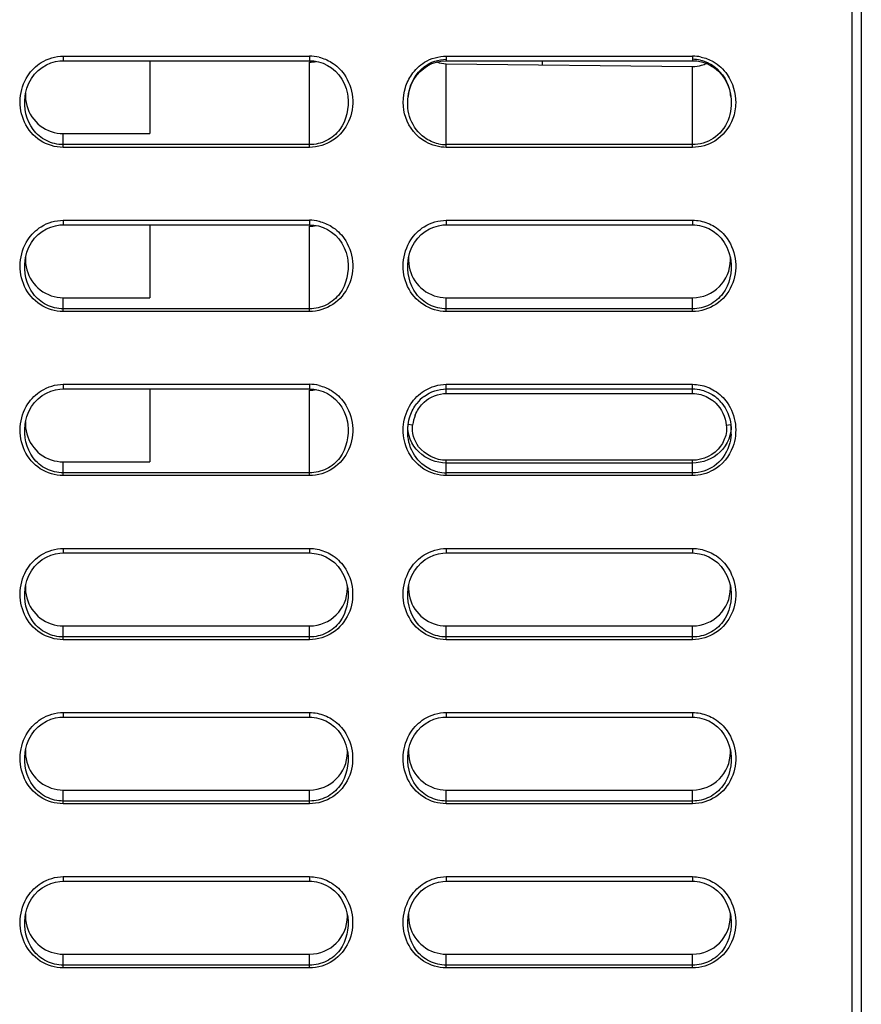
# Model space of a CAD drawing. Header units: millimetres. Extents: x 0 to 1400, y 0 to 1300.
# Tile 70 of 78: x 834 to 880, y 671 to 725. Entities that reach past the tile are written whole.
import ezdxf

# ---------------------------------------------------------------- set-up
doc = ezdxf.new("R2010")
doc.units = ezdxf.units.MM
doc.header["$LTSCALE"] = 84.740741
doc.layers.add('00_COMPONENTS', color=7, linetype='CONTINUOUS')

msp = doc.modelspace()

# ---------------------------------------------------------------- linework, layer by layer
at = {"layer": '00_COMPONENTS', "color": 7, "linetype": 'CONTINUOUS'}
for p, q in [((879.667, 482.863), (879.667, 851.363)), ((880.167, 851.363), (880.167, 361.363)), ((835.043, 721.847), (835.261, 722.018)), ((835.261, 722.018), (835.495, 722.157)), ((835.495, 722.157), (835.738, 722.262)), ((835.738, 722.262), (835.985, 722.335)), ((835.985, 722.335), (836.232, 722.375)), ((836.232, 722.375), (836.417, 722.384)), ((836.417, 722.384), (849.917, 722.384)), ((841.167, 722.384), (841.167, 718.384)), ((849.917, 722.384), (850.155, 722.37)), ((850.155, 722.37), (850.412, 722.323)), ((850.412, 722.323), (850.662, 722.242)), ((850.662, 722.242), (850.902, 722.128)), ((850.902, 722.128), (851.127, 721.983)), ((851.127, 721.983), (851.334, 721.808)), ((856.175, 721.958), (856.393, 722.105)), ((856.393, 722.105), (856.626, 722.222)), ((856.626, 722.222), (856.87, 722.308)), ((856.87, 722.308), (857.122, 722.363)), ((857.122, 722.363), (857.379, 722.384)), ((857.379, 722.384), (857.417, 722.384)), ((857.417, 722.384), (870.917, 722.384)), ((857.417, 722.219), (870.917, 722.061)), ((862.667, 722.384), (862.667, 722.157)), ((870.917, 722.384), (871.155, 722.37)), ((871.155, 722.37), (871.412, 722.323)), ((871.412, 722.323), (871.662, 722.241)), ((871.662, 722.241), (871.902, 722.128)), ((871.902, 722.128), (872.127, 721.983)), ((872.127, 721.983), (872.334, 721.808)), ((834.675, 721.41), (834.847, 721.643)), ((834.847, 721.643), (835.043, 721.847)), ((851.334, 721.808), (851.519, 721.606)), ((851.519, 721.606), (851.68, 721.379)), ((855.642, 721.357), (855.796, 721.581)), ((855.796, 721.581), (855.975, 721.783)), ((855.975, 721.783), (856.175, 721.958)), ((872.334, 721.808), (872.519, 721.605)), ((872.519, 721.605), (872.68, 721.378)), ((834.423, 720.874), (834.533, 721.152)), ((834.533, 721.152), (834.675, 721.41)), ((851.68, 721.379), (851.814, 721.129)), ((851.814, 721.129), (851.918, 720.859)), ((855.413, 720.846), (855.513, 721.111)), ((855.513, 721.111), (855.642, 721.357)), ((872.68, 721.378), (872.814, 721.128)), ((872.814, 721.128), (872.918, 720.858)), ((834.321, 720.418), (834.347, 720.58)), ((834.347, 720.58), (834.423, 720.874)), ((851.918, 720.859), (851.99, 720.573)), ((851.99, 720.573), (852.014, 720.419)), ((855.321, 720.418), (855.344, 720.566)), ((855.321, 720.418), (855.322, 720.427)), ((855.344, 720.566), (855.413, 720.846)), ((872.918, 720.858), (872.99, 720.572)), ((872.99, 720.572), (873.014, 720.418)), ((873.013, 720.427), (873.014, 720.419)), ((836.417, 718.384), (841.167, 718.384)), ((835.985, 713.335), (836.232, 713.375)), ((836.232, 713.375), (836.417, 713.384)), ((836.417, 713.384), (849.917, 713.384)), ((841.167, 713.384), (841.167, 709.384)), ((849.917, 713.384), (850.155, 713.37)), ((850.155, 713.37), (850.412, 713.323)), ((856.985, 713.335), (857.232, 713.375)), ((857.232, 713.375), (857.417, 713.384)), ((857.417, 713.384), (870.917, 713.384)), ((870.917, 713.384), (871.048, 713.38)), ((871.048, 713.38), (871.3, 713.345)), ((871.3, 713.345), (871.555, 713.277)), ((834.847, 712.643), (835.043, 712.847)), ((835.043, 712.847), (835.261, 713.018)), ((835.261, 713.018), (835.495, 713.157)), ((835.495, 713.157), (835.738, 713.262)), ((835.738, 713.262), (835.985, 713.335)), ((850.412, 713.323), (850.662, 713.242)), ((850.662, 713.242), (850.902, 713.128)), ((850.902, 713.128), (851.127, 712.983)), ((851.127, 712.983), (851.334, 712.808)), ((851.334, 712.808), (851.519, 712.606)), ((855.847, 712.643), (856.043, 712.847)), ((856.043, 712.847), (856.261, 713.018)), ((856.261, 713.018), (856.495, 713.157)), ((856.495, 713.157), (856.738, 713.262)), ((856.738, 713.262), (856.985, 713.335)), ((871.555, 713.277), (871.808, 713.173)), ((871.808, 713.173), (872.052, 713.033)), ((872.052, 713.033), (872.278, 712.859)), ((872.278, 712.859), (872.482, 712.651)), ((834.533, 712.152), (834.675, 712.41)), ((834.675, 712.41), (834.847, 712.643)), ((851.519, 712.606), (851.68, 712.379)), ((851.68, 712.379), (851.814, 712.129)), ((855.533, 712.152), (855.675, 712.41)), ((855.675, 712.41), (855.847, 712.643)), ((872.482, 712.651), (872.658, 712.412)), ((872.658, 712.412), (872.803, 712.15)), ((834.347, 711.58), (834.423, 711.874)), ((834.423, 711.874), (834.533, 712.152)), ((851.814, 712.129), (851.918, 711.859)), ((851.918, 711.859), (851.99, 711.573)), ((855.347, 711.58), (855.423, 711.874)), ((855.423, 711.874), (855.533, 712.152)), ((872.803, 712.15), (872.914, 711.87)), ((872.914, 711.87), (872.989, 711.576)), ((834.321, 711.418), (834.347, 711.58)), ((851.99, 711.573), (852.014, 711.419)), ((855.321, 711.418), (855.347, 711.58)), ((872.989, 711.576), (873.014, 711.418)), ((836.417, 709.384), (841.167, 709.384)), ((857.417, 709.384), (870.917, 709.384)), ((835.495, 704.157), (835.738, 704.262)), ((835.738, 704.262), (835.985, 704.335)), ((835.985, 704.335), (836.232, 704.375)), ((836.232, 704.375), (836.417, 704.384)), ((836.417, 704.384), (849.917, 704.384)), ((841.167, 704.384), (841.167, 700.384)), ((849.917, 704.384), (850.155, 704.37)), ((850.155, 704.37), (850.412, 704.323)), ((850.412, 704.323), (850.662, 704.242)), ((850.662, 704.242), (850.902, 704.128)), ((857.417, 704.384), (870.917, 704.384)), ((834.675, 703.41), (834.847, 703.643)), ((834.847, 703.643), (835.043, 703.847)), ((835.043, 703.847), (835.261, 704.018)), ((835.261, 704.018), (835.495, 704.157)), ((850.902, 704.128), (851.127, 703.983)), ((851.127, 703.983), (851.334, 703.808)), ((851.334, 703.808), (851.519, 703.606)), ((834.423, 702.874), (834.533, 703.152)), ((834.533, 703.152), (834.675, 703.41)), ((851.519, 703.606), (851.68, 703.379)), ((851.68, 703.379), (851.814, 703.129)), ((851.814, 703.129), (851.918, 702.859)), ((834.321, 702.418), (834.347, 702.58)), ((834.347, 702.58), (834.423, 702.874)), ((851.918, 702.859), (851.99, 702.573)), ((851.99, 702.573), (852.014, 702.419)), ((836.417, 700.384), (841.167, 700.384)), ((835.043, 694.847), (835.261, 695.018)), ((835.261, 695.018), (835.495, 695.157)), ((835.495, 695.157), (835.738, 695.262)), ((835.738, 695.262), (835.985, 695.335)), ((835.985, 695.335), (836.232, 695.375)), ((836.232, 695.375), (836.417, 695.384)), ((836.417, 695.384), (849.917, 695.384)), ((849.917, 695.384), (850.048, 695.38)), ((850.048, 695.38), (850.3, 695.345)), ((850.3, 695.345), (850.555, 695.277)), ((850.555, 695.277), (850.808, 695.173)), ((850.808, 695.173), (851.052, 695.033)), ((851.052, 695.033), (851.278, 694.859)), ((856.043, 694.847), (856.261, 695.018)), ((856.261, 695.018), (856.495, 695.157)), ((856.495, 695.157), (856.738, 695.262)), ((856.738, 695.262), (856.985, 695.335)), ((856.985, 695.335), (857.232, 695.375)), ((857.232, 695.375), (857.417, 695.384)), ((857.417, 695.384), (870.917, 695.384)), ((870.917, 695.384), (871.048, 695.38)), ((871.048, 695.38), (871.3, 695.345)), ((871.3, 695.345), (871.555, 695.277)), ((871.555, 695.277), (871.808, 695.173)), ((871.808, 695.173), (872.052, 695.033)), ((872.052, 695.033), (872.278, 694.859)), ((834.675, 694.41), (834.847, 694.643)), ((834.847, 694.643), (835.043, 694.847)), ((851.278, 694.859), (851.482, 694.651)), ((851.482, 694.651), (851.658, 694.412)), ((855.675, 694.41), (855.847, 694.643)), ((855.847, 694.643), (856.043, 694.847)), ((872.278, 694.859), (872.482, 694.651)), ((872.482, 694.651), (872.658, 694.412)), ((834.423, 693.874), (834.533, 694.152)), ((834.533, 694.152), (834.675, 694.41)), ((851.658, 694.412), (851.803, 694.15)), ((851.803, 694.15), (851.914, 693.87)), ((855.423, 693.874), (855.533, 694.152)), ((855.533, 694.152), (855.675, 694.41)), ((872.658, 694.412), (872.803, 694.15)), ((872.803, 694.15), (872.914, 693.87)), ((834.321, 693.418), (834.347, 693.58)), ((834.347, 693.58), (834.423, 693.874)), ((851.914, 693.87), (851.989, 693.576)), ((851.989, 693.576), (852.014, 693.418)), ((855.321, 693.418), (855.347, 693.58)), ((855.347, 693.58), (855.423, 693.874)), ((872.914, 693.87), (872.989, 693.576)), ((872.989, 693.576), (873.014, 693.418)), ((836.417, 691.384), (849.917, 691.384)), ((857.417, 691.384), (870.917, 691.384)), ((835.985, 686.335), (836.232, 686.375)), ((836.232, 686.375), (836.417, 686.384)), ((836.417, 686.384), (849.917, 686.384)), ((849.917, 686.384), (850.048, 686.38)), ((850.048, 686.38), (850.3, 686.345)), ((850.3, 686.345), (850.555, 686.277)), ((856.985, 686.335), (857.232, 686.375)), ((857.232, 686.375), (857.417, 686.384)), ((857.417, 686.384), (870.917, 686.384)), ((870.917, 686.384), (871.048, 686.38)), ((871.048, 686.38), (871.3, 686.345)), ((871.3, 686.345), (871.555, 686.277)), ((834.847, 685.643), (835.043, 685.847)), ((835.043, 685.847), (835.261, 686.018)), ((835.261, 686.018), (835.495, 686.157)), ((835.495, 686.157), (835.738, 686.262)), ((835.738, 686.262), (835.985, 686.335)), ((850.555, 686.277), (850.808, 686.173)), ((850.808, 686.173), (851.052, 686.033)), ((851.052, 686.033), (851.278, 685.859)), ((851.278, 685.859), (851.482, 685.651)), ((855.847, 685.643), (856.043, 685.847)), ((856.043, 685.847), (856.261, 686.018)), ((856.261, 686.018), (856.495, 686.157)), ((856.495, 686.157), (856.738, 686.262)), ((856.738, 686.262), (856.985, 686.335)), ((871.555, 686.277), (871.808, 686.173)), ((871.808, 686.173), (872.052, 686.033)), ((872.052, 686.033), (872.278, 685.859)), ((872.278, 685.859), (872.482, 685.651)), ((834.533, 685.152), (834.675, 685.41)), ((834.675, 685.41), (834.847, 685.643)), ((851.482, 685.651), (851.658, 685.412)), ((851.658, 685.412), (851.803, 685.15)), ((855.533, 685.152), (855.675, 685.41)), ((855.675, 685.41), (855.847, 685.643)), ((872.482, 685.651), (872.658, 685.412)), ((872.658, 685.412), (872.803, 685.15)), ((834.347, 684.58), (834.423, 684.874)), ((834.423, 684.874), (834.533, 685.152)), ((851.803, 685.15), (851.914, 684.87)), ((851.914, 684.87), (851.989, 684.576)), ((855.347, 684.58), (855.423, 684.874)), ((855.423, 684.874), (855.533, 685.152)), ((872.803, 685.15), (872.914, 684.87)), ((872.914, 684.87), (872.989, 684.576)), ((834.321, 684.418), (834.347, 684.58)), ((851.989, 684.576), (852.014, 684.418)), ((855.321, 684.418), (855.347, 684.58)), ((872.989, 684.576), (873.014, 684.418)), ((836.417, 682.384), (849.917, 682.384)), ((857.417, 682.384), (870.917, 682.384)), ((835.495, 677.157), (835.738, 677.262)), ((835.738, 677.262), (835.985, 677.335)), ((835.985, 677.335), (836.232, 677.375)), ((836.232, 677.375), (836.417, 677.384)), ((836.417, 677.384), (849.917, 677.384)), ((849.917, 677.384), (850.048, 677.38)), ((850.048, 677.38), (850.3, 677.345)), ((850.3, 677.345), (850.555, 677.277)), ((850.555, 677.277), (850.808, 677.173)), ((850.808, 677.173), (851.052, 677.033)), ((856.495, 677.157), (856.738, 677.262)), ((856.738, 677.262), (856.985, 677.335)), ((856.985, 677.335), (857.232, 677.375)), ((857.232, 677.375), (857.417, 677.384)), ((857.417, 677.384), (870.917, 677.384)), ((870.917, 677.384), (871.048, 677.38)), ((871.048, 677.38), (871.3, 677.345)), ((871.3, 677.345), (871.555, 677.277)), ((871.555, 677.277), (871.808, 677.173)), ((871.808, 677.173), (872.052, 677.033)), ((834.675, 676.41), (834.847, 676.643)), ((834.847, 676.643), (835.043, 676.847)), ((835.043, 676.847), (835.261, 677.018)), ((835.261, 677.018), (835.495, 677.157)), ((851.052, 677.033), (851.278, 676.859)), ((851.278, 676.859), (851.482, 676.651)), ((851.482, 676.651), (851.658, 676.412)), ((855.675, 676.41), (855.847, 676.643)), ((855.847, 676.643), (856.043, 676.847)), ((856.043, 676.847), (856.261, 677.018)), ((856.261, 677.018), (856.495, 677.157)), ((872.052, 677.033), (872.278, 676.859)), ((872.278, 676.859), (872.482, 676.651)), ((872.482, 676.651), (872.658, 676.412)), ((834.423, 675.874), (834.533, 676.152)), ((834.533, 676.152), (834.675, 676.41)), ((851.658, 676.412), (851.803, 676.15)), ((851.803, 676.15), (851.914, 675.87)), ((855.423, 675.874), (855.533, 676.152)), ((855.533, 676.152), (855.675, 676.41)), ((872.658, 676.412), (872.803, 676.15)), ((872.803, 676.15), (872.914, 675.87)), ((834.321, 675.418), (834.347, 675.58)), ((834.347, 675.58), (834.423, 675.874)), ((851.914, 675.87), (851.989, 675.576)), ((851.989, 675.576), (852.014, 675.418)), ((855.321, 675.418), (855.347, 675.58)), ((855.347, 675.58), (855.423, 675.874)), ((872.914, 675.87), (872.989, 675.576)), ((872.989, 675.576), (873.014, 675.418)), ((836.417, 673.384), (849.917, 673.384)), ((857.417, 673.384), (870.917, 673.384))]:
    msp.add_line(p, q, dxfattribs=at)
at = {"layer": '00_COMPONENTS', "color": 9, "linetype": 'CONTINUOUS'}
for p, q in [((836.417, 722.634), (849.917, 722.634)), ((836.417, 722.634), (836.417, 722.384)), ((849.917, 722.634), (849.917, 722.384)), ((857.417, 722.634), (870.917, 722.634)), ((857.417, 722.634), (857.417, 722.384)), ((870.917, 722.634), (870.917, 722.384)), ((849.917, 717.63), (849.917, 722.307)), ((857.417, 717.63), (857.417, 722.219)), ((870.917, 717.63), (870.917, 722.061)), ((834.321, 720.418), (834.322, 720.425)), ((852.013, 720.427), (852.014, 720.419)), ((836.417, 717.63), (836.417, 718.384)), ((849.917, 717.779), (836.417, 717.779)), ((870.917, 717.779), (857.417, 717.779)), ((849.917, 717.63), (836.417, 717.63)), ((870.917, 717.63), (857.417, 717.63)), ((836.417, 713.634), (849.917, 713.634)), ((836.417, 713.634), (836.417, 713.384)), ((849.917, 713.634), (849.917, 713.384)), ((857.417, 713.634), (870.917, 713.634)), ((857.417, 713.634), (857.417, 713.384)), ((870.917, 713.634), (870.917, 713.384)), ((849.917, 708.63), (849.917, 713.307)), ((834.321, 711.418), (834.322, 711.425)), ((852.013, 711.427), (852.014, 711.419)), ((855.321, 711.418), (855.322, 711.425)), ((873.013, 711.425), (873.014, 711.418)), ((836.417, 708.63), (836.417, 709.384)), ((857.417, 708.63), (857.417, 709.384)), ((870.917, 708.63), (870.917, 709.384)), ((849.917, 708.779), (836.417, 708.779)), ((849.917, 708.63), (836.417, 708.63)), ((870.917, 708.779), (857.417, 708.779)), ((870.917, 708.63), (857.417, 708.63)), ((836.417, 704.634), (849.917, 704.634)), ((836.417, 704.634), (836.417, 704.384)), ((849.917, 704.634), (849.917, 704.384)), ((849.917, 699.63), (849.917, 704.307)), ((857.417, 704.634), (870.917, 704.634)), ((857.417, 704.134), (857.417, 704.634)), ((870.917, 704.134), (870.917, 704.634)), ((857.417, 704.134), (870.917, 704.134)), ((834.321, 702.418), (834.322, 702.425)), ((852.013, 702.427), (852.014, 702.419)), ((855.57, 702.394), (855.322, 702.425)), ((872.765, 702.394), (873.013, 702.425)), ((836.417, 699.63), (836.417, 700.384)), ((870.917, 700.467), (857.417, 700.467)), ((857.417, 699.63), (857.417, 700.467)), ((870.917, 699.63), (870.917, 700.467)), ((870.917, 700.317), (857.417, 700.317)), ((849.917, 699.779), (836.417, 699.779)), ((849.917, 699.63), (836.417, 699.63)), ((870.917, 699.779), (857.417, 699.779)), ((870.917, 699.63), (857.417, 699.63)), ((836.417, 695.634), (849.917, 695.634)), ((836.417, 695.634), (836.417, 695.384)), ((849.917, 695.634), (849.917, 695.384)), ((857.417, 695.634), (870.917, 695.634)), ((857.417, 695.634), (857.417, 695.384)), ((870.917, 695.634), (870.917, 695.384)), ((834.321, 693.418), (834.322, 693.425)), ((852.013, 693.425), (852.014, 693.418)), ((855.321, 693.418), (855.322, 693.425)), ((873.013, 693.425), (873.014, 693.418)), ((836.417, 690.63), (836.417, 691.384)), ((849.917, 690.63), (849.917, 691.384)), ((857.417, 690.63), (857.417, 691.384)), ((870.917, 690.63), (870.917, 691.384)), ((849.917, 690.779), (836.417, 690.779)), ((870.917, 690.779), (857.417, 690.779)), ((849.917, 690.63), (836.417, 690.63)), ((870.917, 690.63), (857.417, 690.63)), ((836.417, 686.634), (849.917, 686.634)), ((836.417, 686.634), (836.417, 686.384)), ((849.917, 686.634), (849.917, 686.384)), ((857.417, 686.634), (870.917, 686.634)), ((857.417, 686.634), (857.417, 686.384)), ((870.917, 686.634), (870.917, 686.384)), ((834.321, 684.418), (834.322, 684.425)), ((852.013, 684.425), (852.014, 684.418)), ((855.321, 684.418), (855.322, 684.425)), ((873.013, 684.425), (873.014, 684.418)), ((836.417, 681.63), (836.417, 682.384)), ((849.917, 681.63), (849.917, 682.384)), ((857.417, 681.63), (857.417, 682.384)), ((870.917, 681.63), (870.917, 682.384)), ((849.917, 681.779), (836.417, 681.779)), ((849.917, 681.63), (836.417, 681.63)), ((870.917, 681.779), (857.417, 681.779)), ((870.917, 681.63), (857.417, 681.63)), ((836.417, 677.634), (849.917, 677.634)), ((836.417, 677.634), (836.417, 677.384)), ((849.917, 677.634), (849.917, 677.384)), ((857.417, 677.634), (870.917, 677.634)), ((857.417, 677.634), (857.417, 677.384)), ((870.917, 677.634), (870.917, 677.384)), ((834.321, 675.418), (834.322, 675.425)), ((852.013, 675.425), (852.014, 675.418)), ((855.321, 675.418), (855.322, 675.425)), ((873.013, 675.425), (873.014, 675.418)), ((836.417, 672.63), (836.417, 673.384)), ((849.917, 672.63), (849.917, 673.384)), ((857.417, 672.63), (857.417, 673.384)), ((870.917, 672.63), (870.917, 673.384)), ((849.917, 672.779), (836.417, 672.779)), ((849.917, 672.63), (836.417, 672.63)), ((870.917, 672.779), (857.417, 672.779)), ((870.917, 672.63), (857.417, 672.63))]:
    msp.add_line(p, q, dxfattribs=at)
for centre, radius, start, end in [((849.916, 720.365), 2.269, 76.7008, 89.9728), ((870.917, 720.367), 2.267, 78.0944, 89.9797), ((849.916, 711.365), 2.269, 76.7008, 89.9728), ((849.916, 702.365), 2.269, 76.7008, 89.9728), ((857.419, 702.32), 1.805, 132.4396, 135.567), ((870.916, 702.32), 1.805, 45.1687, 48.6182), ((857.745, 702.116), 2.193, 157.8642, 172.7267)]:
    msp.add_arc(centre, radius, start, end, dxfattribs=at)
at = {"layer": '00_COMPONENTS', "color": 7, "linetype": 'CONTINUOUS'}
for centre, radius, start, end in [((849.935, 723.94), 1.634, 269.3959, 282.0012), ((870.917, 720.467), 1.994, 77.511, 89.9786), ((870.943, 723.705), 1.643, 286.698, 296.4347), ((858.141, 720.068), 2.842, 171.2921, 172.7466), ((858.141, 720.068), 2.842, 169.5411, 171.2921), ((870.203, 720.072), 2.833, 7.1986, 10.6265), ((857.418, 719.846), 2.066, 257.8395, 269.9821), ((849.935, 714.94), 1.634, 269.3959, 282.0012), ((870.917, 711.459), 2.075, 270, 360), ((870.98, 711.459), 2.013, 0.0077, 4.0414), ((849.935, 705.94), 1.634, 269.3959, 282.0012), ((857.442, 702.295), 2.089, 126.4596, 141.8883), ((870.893, 702.295), 2.089, 38.7429, 55.6377), ((870.221, 702.068), 2.815, 356.6005, 7.3045), ((857.418, 701.85), 2.07, 256.6443, 269.9818), ((849.917, 693.459), 2.075, 270, 360), ((849.98, 693.459), 2.013, 0.0077, 4.0414), ((870.917, 693.459), 2.075, 270, 360), ((870.98, 693.459), 2.013, 0.0077, 4.0414), ((849.917, 684.459), 2.075, 270, 360), ((849.98, 684.459), 2.013, 0.0077, 4.0414), ((870.917, 684.459), 2.075, 270, 360), ((870.98, 684.459), 2.013, 0.0077, 4.0414), ((849.98, 675.459), 2.013, 0.0077, 4.0414), ((870.98, 675.459), 2.013, 0.0077, 4.0414), ((849.917, 675.459), 2.075, 270, 360), ((870.917, 675.459), 2.075, 270, 360)]:
    msp.add_arc(centre, radius, start, end, dxfattribs=at)
at = {"layer": '00_COMPONENTS', "color": 9, "linetype": 'CONTINUOUS'}
for points in [[(835.205, 722.28), (835.562, 722.502), (835.996, 722.634), (836.417, 722.634)], [(850.438, 722.574), (850.677, 722.517), (850.91, 722.42), (851.119, 722.29)], [(856.227, 722.297), (856.578, 722.512), (857.005, 722.634), (857.417, 722.634)], [(871.384, 722.586), (871.615, 722.537), (871.84, 722.451), (872.044, 722.334)], [(834.472, 721.557), (834.659, 721.845), (834.914, 722.098), (835.205, 722.28)], [(851.119, 722.29), (851.388, 722.123), (851.626, 721.896), (851.809, 721.637)], [(855.517, 721.623), (855.703, 721.891), (855.949, 722.126), (856.227, 722.297)], [(872.044, 722.334), (872.348, 722.161), (872.617, 721.911), (872.817, 721.624)], [(855.173, 720.918), (855.251, 721.168), (855.367, 721.409), (855.517, 721.623)], [(872.817, 721.624), (873.127, 721.18), (873.292, 720.609), (873.282, 720.068)], [(855.189, 719.273), (855.014, 719.793), (855.011, 720.394), (855.173, 720.918)], [(873.282, 720.068), (873.277, 719.776), (873.223, 719.482), (873.123, 719.208)], [(856.292, 717.925), (855.785, 718.209), (855.374, 718.723), (855.189, 719.273)], [(873.123, 719.208), (872.942, 718.714), (872.58, 718.256), (872.134, 717.978)], [(857.417, 717.63), (857.03, 717.63), (856.63, 717.735), (856.292, 717.925)], [(872.134, 717.978), (871.775, 717.756), (871.339, 717.63), (870.917, 717.63)], [(835.205, 713.28), (835.562, 713.502), (835.996, 713.634), (836.417, 713.634)], [(850.438, 713.574), (850.677, 713.517), (850.91, 713.42), (851.119, 713.29)], [(856.205, 713.28), (856.562, 713.502), (856.996, 713.634), (857.417, 713.634)], [(870.917, 713.634), (871.058, 713.634), (871.199, 713.62), (871.336, 713.593)], [(871.336, 713.593), (871.612, 713.539), (871.881, 713.433), (872.12, 713.286)], [(834.472, 712.557), (834.659, 712.845), (834.914, 713.098), (835.205, 713.28)], [(851.119, 713.29), (851.388, 713.123), (851.626, 712.896), (851.809, 712.637)], [(855.472, 712.557), (855.659, 712.845), (855.914, 713.098), (856.205, 713.28)], [(872.12, 713.286), (872.391, 713.119), (872.632, 712.891), (872.814, 712.63)], [(834.472, 703.557), (834.659, 703.845), (834.914, 704.098), (835.205, 704.28)], [(835.205, 704.28), (835.562, 704.502), (835.996, 704.634), (836.417, 704.634)], [(850.438, 704.574), (850.677, 704.517), (850.91, 704.42), (851.119, 704.29)], [(851.119, 704.29), (851.388, 704.123), (851.626, 703.896), (851.809, 703.637)], [(855.472, 703.557), (855.659, 703.845), (855.914, 704.098), (856.205, 704.28)], [(856.205, 704.28), (856.562, 704.502), (856.996, 704.634), (857.417, 704.634)], [(870.917, 704.634), (871.058, 704.634), (871.199, 704.62), (871.336, 704.593)], [(871.336, 704.593), (871.612, 704.539), (871.881, 704.433), (872.12, 704.286)], [(872.12, 704.286), (872.391, 704.119), (872.632, 703.891), (872.814, 703.63)], [(856.201, 703.652), (856.523, 703.946), (856.981, 704.134), (857.417, 704.134)], [(870.917, 704.134), (871.067, 704.134), (871.218, 704.113), (871.363, 704.074)], [(871.363, 704.074), (871.635, 704.001), (871.898, 703.861), (872.11, 703.674)], [(855.714, 702.943), (855.81, 703.178), (855.951, 703.402), (856.13, 703.583)], [(872.189, 703.6), (872.505, 703.286), (872.709, 702.836), (872.765, 702.394)], [(855.899, 701.215), (855.655, 701.542), (855.518, 701.989), (855.57, 702.394)], [(872.765, 702.394), (872.785, 702.24), (872.78, 702.082), (872.752, 701.929)], [(872.752, 701.929), (872.706, 701.681), (872.599, 701.439), (872.45, 701.235)], [(856.186, 699.988), (855.734, 700.274), (855.371, 700.746), (855.196, 701.252)], [(857.417, 700.467), (856.853, 700.466), (856.237, 700.763), (855.899, 701.215)], [(872.45, 701.235), (872.115, 700.773), (871.489, 700.467), (870.917, 700.467)], [(873.121, 701.202), (872.93, 700.683), (872.535, 700.204), (872.054, 699.931)], [(857.417, 699.63), (856.99, 699.63), (856.548, 699.76), (856.186, 699.988)], [(872.054, 699.931), (871.713, 699.738), (871.309, 699.63), (870.917, 699.63)], [(835.205, 695.28), (835.562, 695.502), (835.996, 695.634), (836.417, 695.634)], [(849.917, 695.634), (850.058, 695.634), (850.199, 695.62), (850.336, 695.593)], [(850.336, 695.593), (850.612, 695.539), (850.881, 695.433), (851.12, 695.286)], [(856.205, 695.28), (856.562, 695.502), (856.996, 695.634), (857.417, 695.634)], [(870.917, 695.634), (871.058, 695.634), (871.199, 695.62), (871.336, 695.593)], [(871.336, 695.593), (871.612, 695.539), (871.881, 695.433), (872.12, 695.286)], [(834.472, 694.557), (834.659, 694.845), (834.914, 695.098), (835.205, 695.28)], [(851.12, 695.286), (851.391, 695.119), (851.632, 694.891), (851.814, 694.63)], [(855.472, 694.557), (855.659, 694.845), (855.914, 695.098), (856.205, 695.28)], [(872.12, 695.286), (872.391, 695.119), (872.632, 694.891), (872.814, 694.63)], [(835.205, 686.28), (835.562, 686.502), (835.996, 686.634), (836.417, 686.634)], [(849.917, 686.634), (850.058, 686.634), (850.199, 686.62), (850.336, 686.593)], [(850.336, 686.593), (850.612, 686.539), (850.881, 686.433), (851.12, 686.286)], [(856.205, 686.28), (856.562, 686.502), (856.996, 686.634), (857.417, 686.634)], [(870.917, 686.634), (871.058, 686.634), (871.199, 686.62), (871.336, 686.593)], [(871.336, 686.593), (871.612, 686.539), (871.881, 686.433), (872.12, 686.286)], [(834.472, 685.557), (834.659, 685.845), (834.914, 686.098), (835.205, 686.28)], [(851.12, 686.286), (851.391, 686.119), (851.632, 685.891), (851.814, 685.63)], [(855.472, 685.557), (855.659, 685.845), (855.914, 686.098), (856.205, 686.28)], [(872.12, 686.286), (872.391, 686.119), (872.632, 685.891), (872.814, 685.63)], [(834.472, 676.557), (834.659, 676.845), (834.914, 677.098), (835.205, 677.28)], [(835.205, 677.28), (835.562, 677.502), (835.996, 677.634), (836.417, 677.634)], [(849.917, 677.634), (850.058, 677.634), (850.199, 677.62), (850.336, 677.593)], [(850.336, 677.593), (850.612, 677.539), (850.881, 677.433), (851.12, 677.286)], [(851.12, 677.286), (851.391, 677.119), (851.632, 676.891), (851.814, 676.63)], [(855.472, 676.557), (855.659, 676.845), (855.914, 677.098), (856.205, 677.28)], [(856.205, 677.28), (856.562, 677.502), (856.996, 677.634), (857.417, 677.634)], [(870.917, 677.634), (871.058, 677.634), (871.199, 677.62), (871.336, 677.593)], [(871.336, 677.593), (871.612, 677.539), (871.881, 677.433), (872.12, 677.286)], [(872.12, 677.286), (872.391, 677.119), (872.632, 676.891), (872.814, 676.63)]]:
    msp.add_open_spline(points, degree=3, dxfattribs=at)
at = {"layer": '00_COMPONENTS', "color": 7, "linetype": 'CONTINUOUS'}
for points in [[(855.346, 720.584), (855.45, 721.144), (855.758, 721.714), (856.213, 722.056)], [(856.213, 722.056), (856.551, 722.311), (856.994, 722.461), (857.417, 722.461)], [(856.891, 722.312), (857.06, 722.253), (857.239, 722.221), (857.417, 722.219)], [(870.917, 722.061), (871.085, 722.059), (871.255, 722.083), (871.415, 722.131)], [(871.348, 722.414), (871.617, 722.354), (871.878, 722.235), (872.1, 722.073)], [(872.1, 722.073), (872.564, 721.733), (872.881, 721.159), (872.987, 720.594)], [(834.348, 720.601), (834.331, 720.373), (834.355, 720.139), (834.415, 719.918)], [(856.983, 717.826), (856.711, 717.884), (856.446, 718.002), (856.219, 718.163)], [(872.047, 718.116), (871.718, 717.901), (871.31, 717.779), (870.917, 717.779)], [(834.348, 711.601), (834.331, 711.373), (834.355, 711.139), (834.415, 710.918)], [(855.348, 711.601), (855.331, 711.373), (855.355, 711.139), (855.415, 710.918)], [(856.201, 703.975), (856.545, 704.229), (856.99, 704.384), (857.417, 704.384)], [(870.917, 704.384), (871.089, 704.384), (871.263, 704.36), (871.429, 704.315)], [(871.429, 704.315), (871.657, 704.254), (871.877, 704.152), (872.072, 704.019)], [(855.436, 702.913), (855.519, 703.154), (855.642, 703.384), (855.799, 703.584)], [(872.522, 703.602), (872.788, 703.27), (872.959, 702.847), (873.013, 702.425)], [(834.348, 702.601), (834.331, 702.373), (834.355, 702.139), (834.415, 701.918)], [(855.319, 702.405), (855.341, 702.577), (855.379, 702.749), (855.436, 702.913)], [(855.46, 701.157), (855.31, 701.552), (855.27, 701.997), (855.321, 702.417)], [(873.031, 701.901), (873.018, 701.685), (872.979, 701.468), (872.912, 701.263)], [(856.193, 700.182), (855.866, 700.423), (855.605, 700.777), (855.46, 701.157)], [(872.912, 701.263), (872.769, 700.825), (872.474, 700.412), (872.096, 700.149)], [(856.94, 699.835), (856.673, 699.899), (856.414, 700.019), (856.193, 700.182)], [(872.096, 700.149), (871.758, 699.914), (871.329, 699.779), (870.917, 699.779)], [(834.348, 693.601), (834.331, 693.373), (834.355, 693.139), (834.415, 692.918)], [(855.348, 693.601), (855.331, 693.373), (855.355, 693.139), (855.415, 692.918)], [(834.348, 684.601), (834.331, 684.373), (834.355, 684.139), (834.415, 683.918)], [(855.348, 684.601), (855.331, 684.373), (855.355, 684.139), (855.415, 683.918)], [(834.348, 675.601), (834.331, 675.373), (834.355, 675.139), (834.415, 674.918)], [(855.348, 675.601), (855.331, 675.373), (855.355, 675.139), (855.415, 674.918)]]:
    msp.add_open_spline(points, degree=3, dxfattribs=at)
at = {"layer": '00_COMPONENTS', "color": 9, "linetype": 'CONTINUOUS'}
for points, knots in [([(836.417, 717.63), (835.979, 717.63), (835.08, 717.898), (834.187, 718.957), (833.947, 720.309), (834.233, 721.187), (834.472, 721.557)], [0, 0, 0, 0, 0.249612, 0.499437, 0.749673, 1, 1, 1, 1]), ([(851.809, 721.637), (852.067, 721.271), (852.386, 720.384), (852.173, 719.002), (851.279, 717.908), (850.364, 717.63), (849.917, 717.63)], [0, 0, 0, 0, 0.250319, 0.50065, 0.750431, 1, 1, 1, 1]), ([(836.417, 717.779), (836.1, 717.779), (835.457, 717.932), (834.461, 718.761), (834.244, 719.802), (834.321, 720.418)], [0, 0, 0, 0, 0.252584, 0.505179, 1, 1, 1, 1]), ([(852.014, 720.419), (852.091, 719.802), (851.875, 718.761), (850.878, 717.932), (850.235, 717.779), (849.917, 717.779)], [0, 0, 0, 0, 0.494937, 0.747392, 1, 1, 1, 1]), ([(836.417, 708.63), (835.979, 708.63), (835.08, 708.898), (834.187, 709.957), (833.947, 711.309), (834.233, 712.187), (834.472, 712.557)], [0, 0, 0, 0, 0.249612, 0.499437, 0.749673, 1, 1, 1, 1]), ([(851.809, 712.637), (852.067, 712.271), (852.386, 711.384), (852.173, 710.002), (851.279, 708.908), (850.364, 708.63), (849.917, 708.63)], [0, 0, 0, 0, 0.250319, 0.50065, 0.750431, 1, 1, 1, 1]), ([(857.417, 708.63), (856.979, 708.63), (856.08, 708.898), (855.187, 709.957), (854.947, 711.309), (855.233, 712.187), (855.472, 712.557)], [0, 0, 0, 0, 0.249612, 0.499437, 0.749673, 1, 1, 1, 1]), ([(872.814, 712.63), (873.07, 712.263), (873.386, 711.378), (873.17, 709.998), (872.277, 708.907), (871.363, 708.63), (870.917, 708.63)], [0, 0, 0, 0, 0.250267, 0.500525, 0.750399, 1, 1, 1, 1]), ([(836.417, 708.779), (836.1, 708.779), (835.457, 708.932), (834.461, 709.761), (834.244, 710.802), (834.321, 711.418)], [0, 0, 0, 0, 0.252584, 0.505179, 1, 1, 1, 1]), ([(852.014, 711.419), (852.091, 710.802), (851.875, 709.761), (850.878, 708.932), (850.235, 708.779), (849.917, 708.779)], [0, 0, 0, 0, 0.494937, 0.747392, 1, 1, 1, 1]), ([(857.417, 708.779), (857.1, 708.779), (856.457, 708.932), (855.461, 709.761), (855.244, 710.802), (855.321, 711.418)], [0, 0, 0, 0, 0.252584, 0.505179, 1, 1, 1, 1]), ([(873.014, 711.418), (873.091, 710.801), (872.874, 709.761), (871.878, 708.932), (871.234, 708.779), (870.917, 708.779)], [0, 0, 0, 0, 0.494811, 0.747434, 1, 1, 1, 1]), ([(851.809, 703.637), (852.067, 703.271), (852.386, 702.384), (852.173, 701.002), (851.279, 699.908), (850.364, 699.63), (849.917, 699.63)], [0, 0, 0, 0, 0.250319, 0.50065, 0.750431, 1, 1, 1, 1]), ([(872.814, 703.63), (873.054, 703.286), (873.363, 702.466), (873.266, 701.596), (873.121, 701.202)], [0, 0, 0, 0, 0.499982, 1, 1, 1, 1]), ([(836.417, 699.63), (835.979, 699.63), (835.08, 699.898), (834.187, 700.957), (833.947, 702.309), (834.233, 703.187), (834.472, 703.557)], [0, 0, 0, 0, 0.249612, 0.499437, 0.749673, 1, 1, 1, 1]), ([(855.196, 701.252), (855.067, 701.627), (854.981, 702.447), (855.257, 703.224), (855.472, 703.557)], [0, 0, 0, 0, 0.499955, 1, 1, 1, 1]), ([(836.417, 699.779), (836.1, 699.779), (835.457, 699.932), (834.461, 700.761), (834.244, 701.802), (834.321, 702.418)], [0, 0, 0, 0, 0.252584, 0.505179, 1, 1, 1, 1]), ([(852.014, 702.419), (852.091, 701.802), (851.875, 700.761), (850.878, 699.932), (850.235, 699.779), (849.917, 699.779)], [0, 0, 0, 0, 0.494937, 0.747392, 1, 1, 1, 1]), ([(857.417, 700.317), (856.875, 700.317), (855.766, 700.741), (855.255, 701.887), (855.321, 702.417)], [0, 0, 0, 0, 0.5043, 1, 1, 1, 1]), ([(873.013, 702.425), (873.081, 701.895), (872.574, 700.742), (871.461, 700.317), (870.917, 700.317)], [0, 0, 0, 0, 0.495713, 1, 1, 1, 1]), ([(836.417, 690.63), (835.979, 690.63), (835.08, 690.898), (834.187, 691.957), (833.947, 693.309), (834.233, 694.187), (834.472, 694.557)], [0, 0, 0, 0, 0.249612, 0.499437, 0.749673, 1, 1, 1, 1]), ([(851.814, 694.63), (852.07, 694.263), (852.386, 693.378), (852.17, 691.998), (851.277, 690.907), (850.363, 690.63), (849.917, 690.63)], [0, 0, 0, 0, 0.250267, 0.500525, 0.750399, 1, 1, 1, 1]), ([(857.417, 690.63), (856.979, 690.63), (856.08, 690.898), (855.187, 691.957), (854.947, 693.309), (855.233, 694.187), (855.472, 694.557)], [0, 0, 0, 0, 0.249612, 0.499437, 0.749673, 1, 1, 1, 1]), ([(872.814, 694.63), (873.07, 694.263), (873.386, 693.378), (873.17, 691.998), (872.277, 690.907), (871.363, 690.63), (870.917, 690.63)], [0, 0, 0, 0, 0.250267, 0.500525, 0.750399, 1, 1, 1, 1]), ([(836.417, 690.779), (836.1, 690.779), (835.457, 690.932), (834.461, 691.761), (834.244, 692.802), (834.321, 693.418)], [0, 0, 0, 0, 0.252584, 0.505179, 1, 1, 1, 1]), ([(852.014, 693.418), (852.091, 692.801), (851.874, 691.761), (850.878, 690.932), (850.234, 690.779), (849.917, 690.779)], [0, 0, 0, 0, 0.494811, 0.747434, 1, 1, 1, 1]), ([(857.417, 690.779), (857.1, 690.779), (856.457, 690.932), (855.461, 691.761), (855.244, 692.802), (855.321, 693.418)], [0, 0, 0, 0, 0.252584, 0.505179, 1, 1, 1, 1]), ([(873.014, 693.418), (873.091, 692.801), (872.874, 691.761), (871.878, 690.932), (871.234, 690.779), (870.917, 690.779)], [0, 0, 0, 0, 0.494811, 0.747434, 1, 1, 1, 1]), ([(836.417, 681.63), (835.979, 681.63), (835.08, 681.898), (834.187, 682.957), (833.947, 684.309), (834.233, 685.187), (834.472, 685.557)], [0, 0, 0, 0, 0.249612, 0.499437, 0.749673, 1, 1, 1, 1]), ([(851.814, 685.63), (852.07, 685.263), (852.386, 684.378), (852.17, 682.998), (851.277, 681.907), (850.363, 681.63), (849.917, 681.63)], [0, 0, 0, 0, 0.250267, 0.500525, 0.750399, 1, 1, 1, 1]), ([(857.417, 681.63), (856.979, 681.63), (856.08, 681.898), (855.187, 682.957), (854.947, 684.309), (855.233, 685.187), (855.472, 685.557)], [0, 0, 0, 0, 0.249612, 0.499437, 0.749673, 1, 1, 1, 1]), ([(872.814, 685.63), (873.07, 685.263), (873.386, 684.378), (873.17, 682.998), (872.277, 681.907), (871.363, 681.63), (870.917, 681.63)], [0, 0, 0, 0, 0.250267, 0.500525, 0.750399, 1, 1, 1, 1]), ([(836.417, 681.779), (836.1, 681.779), (835.457, 681.932), (834.461, 682.761), (834.244, 683.802), (834.321, 684.418)], [0, 0, 0, 0, 0.252584, 0.505179, 1, 1, 1, 1]), ([(852.014, 684.418), (852.091, 683.801), (851.874, 682.761), (850.878, 681.932), (850.234, 681.779), (849.917, 681.779)], [0, 0, 0, 0, 0.494811, 0.747434, 1, 1, 1, 1]), ([(857.417, 681.779), (857.1, 681.779), (856.457, 681.932), (855.461, 682.761), (855.244, 683.802), (855.321, 684.418)], [0, 0, 0, 0, 0.252584, 0.505179, 1, 1, 1, 1]), ([(873.014, 684.418), (873.091, 683.801), (872.874, 682.761), (871.878, 681.932), (871.234, 681.779), (870.917, 681.779)], [0, 0, 0, 0, 0.494811, 0.747434, 1, 1, 1, 1]), ([(851.814, 676.63), (852.07, 676.263), (852.386, 675.378), (852.17, 673.998), (851.277, 672.907), (850.363, 672.63), (849.917, 672.63)], [0, 0, 0, 0, 0.250267, 0.500525, 0.750399, 1, 1, 1, 1]), ([(872.814, 676.63), (873.07, 676.263), (873.386, 675.378), (873.17, 673.998), (872.277, 672.907), (871.363, 672.63), (870.917, 672.63)], [0, 0, 0, 0, 0.250267, 0.500525, 0.750399, 1, 1, 1, 1]), ([(836.417, 672.63), (835.979, 672.63), (835.08, 672.898), (834.187, 673.957), (833.947, 675.309), (834.233, 676.187), (834.472, 676.557)], [0, 0, 0, 0, 0.249612, 0.499437, 0.749673, 1, 1, 1, 1]), ([(857.417, 672.63), (856.979, 672.63), (856.08, 672.898), (855.187, 673.957), (854.947, 675.309), (855.233, 676.187), (855.472, 676.557)], [0, 0, 0, 0, 0.249612, 0.499437, 0.749673, 1, 1, 1, 1]), ([(836.417, 672.779), (836.1, 672.779), (835.457, 672.932), (834.461, 673.761), (834.244, 674.802), (834.321, 675.418)], [0, 0, 0, 0, 0.252584, 0.505179, 1, 1, 1, 1]), ([(852.014, 675.418), (852.091, 674.801), (851.874, 673.761), (850.878, 672.932), (850.234, 672.779), (849.917, 672.779)], [0, 0, 0, 0, 0.494811, 0.747434, 1, 1, 1, 1]), ([(857.417, 672.779), (857.1, 672.779), (856.457, 672.932), (855.461, 673.761), (855.244, 674.802), (855.321, 675.418)], [0, 0, 0, 0, 0.252584, 0.505179, 1, 1, 1, 1]), ([(873.014, 675.418), (873.091, 674.801), (872.874, 673.761), (871.878, 672.932), (871.234, 672.779), (870.917, 672.779)], [0, 0, 0, 0, 0.494811, 0.747434, 1, 1, 1, 1])]:
    msp.add_open_spline(points, degree=3, knots=knots, dxfattribs=at)
at = {"layer": '00_COMPONENTS', "color": 7, "linetype": 'CONTINUOUS'}
for points, knots in [([(856.219, 718.163), (855.877, 718.407), (855.341, 719.128), (855.269, 720.001), (855.321, 720.418)], [0, 0, 0, 0, 0.499945, 1, 1, 1, 1]), ([(873.014, 720.419), (873.067, 719.988), (872.988, 719.084), (872.409, 718.353), (872.047, 718.116)], [0, 0, 0, 0, 0.50033, 1, 1, 1, 1]), ([(834.415, 719.918), (834.532, 719.49), (835.062, 718.688), (835.974, 718.384), (836.417, 718.384)], [0, 0, 0, 0, 0.500429, 1, 1, 1, 1]), ([(834.415, 710.918), (834.532, 710.49), (835.062, 709.688), (835.974, 709.384), (836.417, 709.384)], [0, 0, 0, 0, 0.500429, 1, 1, 1, 1]), ([(855.415, 710.918), (855.532, 710.49), (856.062, 709.688), (856.974, 709.384), (857.417, 709.384)], [0, 0, 0, 0, 0.500429, 1, 1, 1, 1]), ([(834.415, 701.918), (834.532, 701.49), (835.062, 700.688), (835.974, 700.384), (836.417, 700.384)], [0, 0, 0, 0, 0.500429, 1, 1, 1, 1]), ([(834.415, 692.918), (834.532, 692.49), (835.062, 691.688), (835.974, 691.384), (836.417, 691.384)], [0, 0, 0, 0, 0.500429, 1, 1, 1, 1]), ([(855.415, 692.918), (855.532, 692.49), (856.062, 691.688), (856.974, 691.384), (857.417, 691.384)], [0, 0, 0, 0, 0.500429, 1, 1, 1, 1]), ([(834.415, 683.918), (834.532, 683.49), (835.062, 682.688), (835.974, 682.384), (836.417, 682.384)], [0, 0, 0, 0, 0.500429, 1, 1, 1, 1]), ([(855.415, 683.918), (855.532, 683.49), (856.062, 682.688), (856.974, 682.384), (857.417, 682.384)], [0, 0, 0, 0, 0.500429, 1, 1, 1, 1]), ([(834.415, 674.918), (834.532, 674.49), (835.062, 673.688), (835.974, 673.384), (836.417, 673.384)], [0, 0, 0, 0, 0.500429, 1, 1, 1, 1]), ([(855.415, 674.918), (855.532, 674.49), (856.062, 673.688), (856.974, 673.384), (857.417, 673.384)], [0, 0, 0, 0, 0.500429, 1, 1, 1, 1])]:
    msp.add_open_spline(points, degree=3, knots=knots, dxfattribs=at)

doc.saveas('drawing.dxf')
